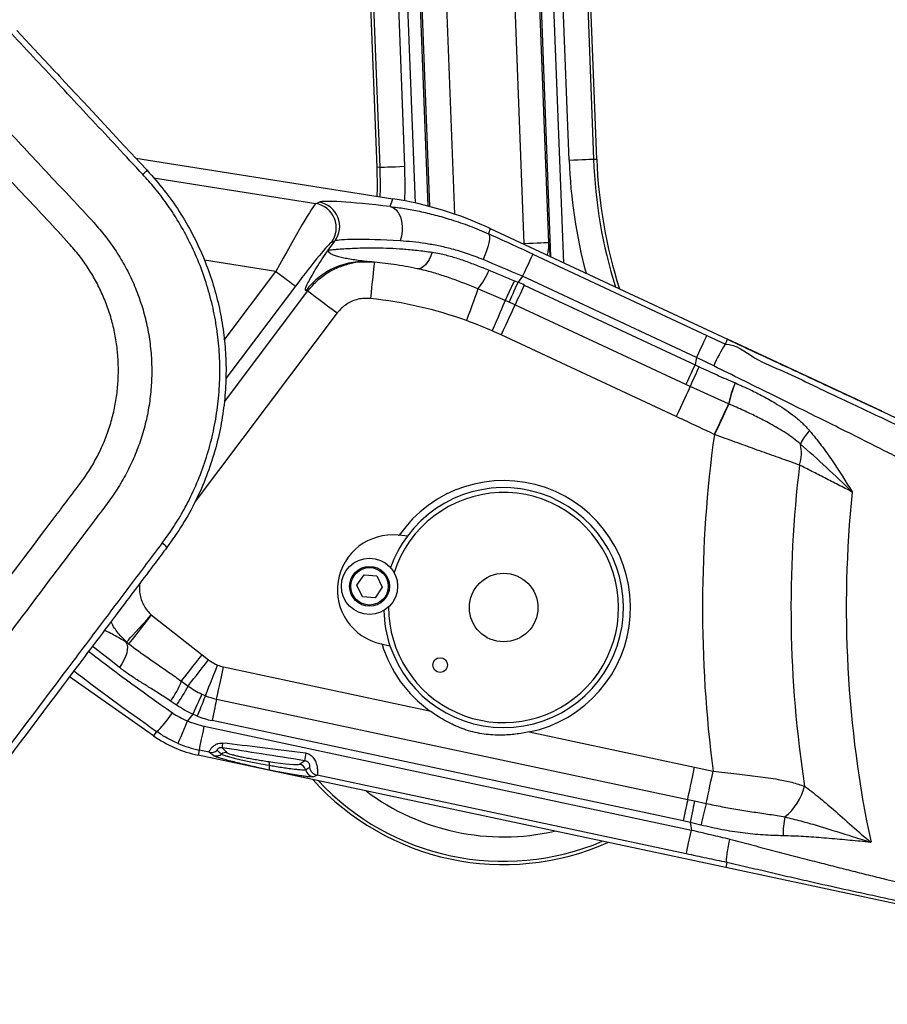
# Model space of a CAD drawing. Extents: x 0 to 8410, y 0 to 5940.
# Tile 18 of 210: x 883 to 1238, y 2659 to 3062. Entities that reach past the tile are written whole.
import ezdxf

# ---------------------------------------------------------------- set-up
doc = ezdxf.new("R2010")
doc.units = 0
doc.header["$LTSCALE"] = 10
doc.layers.get('0').update_dxf_attribs({"linetype": 'CONTINUOUS'})

msp = doc.modelspace()

# ---------------------------------------------------------------- linework, layer by layer
at = {"color": 7, "linetype": 'CONTINUOUS'}
for p, q in [((975.84, 4397.37), (1028.89, 3001.17)), ((1118.83, 3004.59), (1080.88, 4003.14)), ((930.35, 3005), (1035.41, 2988.36)), ((1075.28, 2976.17), (1172.29, 2930.94)), ((1023.4, 2962.59), (1027.9, 2962.5)), ((1235.37, 2901.52), (1172.29, 2930.94)), ((1037.68, 2850.93), (1038.09, 2850.88)), ((1041.4, 2850.53), (1038.09, 2850.88)), ((1020.76, 2830.44), (1023.7, 2834.72)), ((1023.7, 2834.72), (1028.88, 2834.32)), ((1028.88, 2834.32), (1031.12, 2829.63)), ((1023, 2825.75), (1020.76, 2830.44)), ((1031.12, 2829.63), (1028.18, 2825.35)), ((1028.18, 2825.35), (1023, 2825.75)), ((1031.06, 2806.45), (1030.65, 2806.54)), ((1031.06, 2806.45), (1034.31, 2805.76)), ((937.6, 2768.99), (903.26, 2793.04)), ((1171.58, 2715.1), (955.87, 2761.05)), ((1172.06, 2717.21), (1171.58, 2715.1)), ((1269.54, 2694.23), (1171.58, 2715.1)), ((1172.06, 2717.22), (1172.06, 2717.21))]:
    msp.add_line(p, q, dxfattribs=at)
at = {"color": 8, "linetype": 'CONTINUOUS'}
for p, q in [((1030.23, 3001.22), (977.17, 4397.42)), ((987.64, 4384.95), (1040.21, 3001.6)), ((1044.71, 2986.59), (1005.43, 4020.45)), ((1010.41, 4020.64), (1049.76, 2985.37)), ((1050.54, 2985.16), (1011.52, 4011.88)), ((1021.5, 4012.26), (1060.65, 2982.08)), ((1059.87, 4002.35), (1099.09, 2970.36)), ((1100.09, 2964.61), (1060.65, 4002.38)), ((1065.64, 4002.56), (1105.17, 2962.24)), ((1107.51, 3004.16), (1069.57, 4002.71)), ((1079.54, 4003.09), (1117.49, 3004.54)), ((1089.11, 2969.98), (1049.89, 4001.97)), ((1030.23, 3001.22), (1028.89, 3001.17)), ((1117.49, 3004.54), (1118.83, 3004.59)), ((937.67, 2996.89), (1003.96, 2986.39)), ((1003.96, 2986.39), (1005.35, 2986.95)), ((1034.43, 2985.18), (1035.41, 2988.36)), ((1075.28, 2976.17), (1074.62, 2974)), ((1008.98, 2967.38), (1011.76, 2971.08)), ((1011.76, 2971.08), (1010.37, 2970.52)), ((1089.1, 2969.73), (1089.11, 2969.98)), ((1099.09, 2970.36), (1099.82, 2964.73)), ((1092.66, 2965.73), (1163.8, 2932.55)), ((987.67, 2958.64), (958.44, 2963.27)), ((966.53, 2930.58), (987.67, 2958.64)), ((1088.44, 2956.68), (1086.64, 2954.29)), ((1159.58, 2923.5), (1088.44, 2956.68)), ((995.65, 2952.63), (967.2, 2914.88)), ((1085.19, 2954.88), (1086.64, 2954.29)), ((1089.2, 2953.11), (1159.01, 2920.56)), ((966.59, 2905.37), (1000.75, 2950.7)), ((1081.42, 2946.78), (1070.26, 2951.56)), ((1082.96, 2946.09), (1081.42, 2946.78)), ((1155.22, 2912.42), (1085.4, 2944.98)), ((1012.71, 2941.69), (954.68, 2864.68)), ((1151.3, 2899.39), (1079.71, 2932.77)), ((1163.8, 2932.55), (1171.39, 2929)), ((1171.39, 2929), (1172.29, 2930.94)), ((1159.01, 2920.56), (1160.66, 2919.76)), ((1166.63, 2920.05), (1159.58, 2923.5)), ((1156.99, 2911.6), (1155.22, 2912.42)), ((1175.38, 2913.13), (1175.49, 2913.09)), ((1172.72, 2904.58), (1156.99, 2911.6)), ((1172.82, 2904.53), (1172.72, 2904.58)), ((1167.02, 2892.03), (1166.89, 2892.08)), ((936.71, 2818.33), (957.51, 2802.08)), ((957.51, 2802.08), (960.17, 2799.99)), ((966.23, 2797.15), (1050.51, 2779.2)), ((949.06, 2791.27), (951.75, 2789.3)), ((957.43, 2785.97), (958.85, 2785.36)), ((963.42, 2783.98), (1156.02, 2742.95)), ((947, 2781.53), (944.62, 2783.16)), ((953.66, 2777.82), (951.56, 2775.04)), ((955.53, 2777.01), (953.66, 2777.82)), ((958.39, 2772.89), (1157.5, 2730.48)), ((1154.14, 2734.17), (961.55, 2775.19)), ((938.83, 2770.75), (937.6, 2768.99)), ((1091.2, 2770.53), (1158.82, 2756.13)), ((956.31, 2763.13), (955.87, 2761.05)), ((960.38, 2762.26), (956.31, 2763.13)), ((997.3, 2757.4), (999.4, 2758.79)), ((1158.82, 2756.13), (1166.37, 2754.53)), ((1155.42, 2720.72), (1004.49, 2752.86)), ((1156.02, 2742.95), (1158.83, 2742.35)), ((1158.83, 2742.35), (1163.59, 2741.33)), ((1156.97, 2733.57), (1154.14, 2734.17)), ((1161.44, 2732.48), (1156.97, 2733.57))]:
    msp.add_line(p, q, dxfattribs=at)
at = {"color": 7, "linetype": 'CONTINUOUS', "flags": 128}
for points in [[(881.73, 3057.14), (890.65, 3047.57), (895.11, 3042.79), (897.34, 3040.4), (898.46, 3039.2), (899.01, 3038.61), (899.29, 3038.31), (899.43, 3038.16), (899.5, 3038.08), (899.54, 3038.05), (899.55, 3038.03), (899.56, 3038.02), (899.57, 3038.01), (899.57, 3038.01), (899.57, 3038.01), (899.57, 3038.01), (899.57, 3038.01), (899.57, 3038.01), (899.57, 3038.01), (899.57, 3038.01), (899.57, 3038.01), (899.57, 3038.01), (899.57, 3038.01), (899.66, 3037.92), (900.28, 3037.24), (901.55, 3035.89), (903.44, 3033.87), (905.94, 3031.18), (908.85, 3028.06), (910.87, 3025.89), (914.44, 3022.06), (917.47, 3018.81), (920.92, 3015.11), (925.42, 3010.28), (928.45, 3007.04), (932.04, 3003.19), (935.03, 2999.98)], [(1028.89, 3001.17), (1029.04, 2992.67), (1028.99, 2989.38)]]:
    msp.add_lwpolyline(points, dxfattribs=at)
at = {"color": 8, "linetype": 'CONTINUOUS', "flags": 128}
for points in [[(1030.23, 3001.22), (1030.51, 3001.23), (1031.13, 3001.26), (1032.09, 3001.29), (1033.33, 3001.34), (1034.82, 3001.4), (1036.51, 3001.46), (1038.32, 3001.53), (1040.21, 3001.6)], [(1030.33, 2989.17), (1030.37, 2992.66), (1030.23, 3001.22)], [(1040.21, 3001.6), (1040.36, 2992.62), (1040.27, 2987.51)], [(1107.51, 3004.16), (1109.4, 3004.23), (1111.22, 3004.3), (1112.9, 3004.36), (1114.39, 3004.42), (1115.64, 3004.47), (1116.59, 3004.5), (1117.21, 3004.53), (1117.49, 3004.54)], [(1034.43, 2985.18), (1035.69, 2984.68), (1036.82, 2983.78), (1037.79, 2982.52), (1038.54, 2980.95), (1039.06, 2979.14), (1039.31, 2977.17), (1039.28, 2975.12), (1038.98, 2973.08), (1038.42, 2971.13)], [(1074.62, 2974), (1074.91, 2973.54), (1075.04, 2972.75), (1074.98, 2971.67), (1074.75, 2970.32), (1074.35, 2968.77), (1073.8, 2967.07), (1073.12, 2965.29), (1072.33, 2963.49)], [(1099.09, 2970.36), (1098.81, 2970.35), (1098.19, 2970.33), (1097.23, 2970.29), (1095.99, 2970.25), (1094.5, 2970.19), (1092.81, 2970.13), (1091, 2970.06), (1089.11, 2969.98)], [(1051.5, 2966.52), (1050.94, 2964.99), (1050.29, 2963.59), (1049.55, 2962.36), (1048.76, 2961.33), (1047.92, 2960.54), (1047.08, 2960.01), (1046.24, 2959.75), (1045.44, 2959.77)], [(1092.66, 2965.73), (1092.54, 2965.47), (1092.28, 2964.91), (1091.87, 2964.04), (1091.35, 2962.91), (1090.72, 2961.56), (1090.01, 2960.03), (1089.24, 2958.39), (1088.44, 2956.68)], [(1027.9, 2962.5), (1027.88, 2962.32), (1027.83, 2961.77), (1027.73, 2960.88), (1027.6, 2959.65), (1027.44, 2958.13), (1027.25, 2956.35), (1027.04, 2954.36), (1026.8, 2952.19), (1026.56, 2949.92), (1026.31, 2947.59)], [(987.67, 2958.64), (989.18, 2957.5), (990.63, 2956.41), (991.98, 2955.39), (993.17, 2954.5), (994.17, 2953.75), (994.93, 2953.17), (995.43, 2952.79), (995.65, 2952.63)], [(1086.64, 2954.29), (1086.07, 2953.02), (1085.51, 2951.77), (1084.98, 2950.58), (1084.47, 2949.46), (1084.01, 2948.43), (1083.6, 2947.51), (1083.25, 2946.73), (1082.96, 2946.09)], [(1089.2, 2953.11), (1088.61, 2951.85), (1088.04, 2950.62), (1087.48, 2949.43), (1086.96, 2948.32), (1086.49, 2947.3), (1086.06, 2946.39), (1085.7, 2945.61), (1085.4, 2944.98)], [(1000.75, 2950.7), (1001.02, 2950.5), (1001.63, 2950.04), (1002.55, 2949.35), (1003.76, 2948.43), (1005.23, 2947.33), (1006.9, 2946.07), (1008.75, 2944.68), (1010.7, 2943.21), (1012.71, 2941.69)], [(1070.26, 2951.56), (1069.92, 2950.62), (1069.49, 2949.42), (1068.97, 2947.99), (1068.38, 2946.36), (1067.74, 2944.56), (1067.04, 2942.63), (1066.32, 2940.62), (1065.58, 2938.56)], [(1081.42, 2946.78), (1081, 2945.82), (1080.48, 2944.64), (1079.88, 2943.26), (1079.2, 2941.71), (1078.46, 2940.02), (1077.67, 2938.22), (1076.85, 2936.35), (1076.02, 2934.44)], [(1085.4, 2944.98), (1084.96, 2944.03), (1084.42, 2942.86), (1083.78, 2941.49), (1083.07, 2939.96), (1082.29, 2938.29), (1081.46, 2936.51), (1080.59, 2934.66), (1079.71, 2932.77)], [(1163.8, 2932.55), (1163.68, 2932.3), (1163.42, 2931.73), (1163.02, 2930.87), (1162.49, 2929.74), (1161.86, 2928.39), (1161.15, 2926.86), (1160.38, 2925.21), (1159.58, 2923.5)], [(1159.01, 2920.56), (1158.43, 2919.3), (1157.85, 2918.07), (1157.3, 2916.88), (1156.78, 2915.76), (1156.3, 2914.74), (1155.88, 2913.83), (1155.51, 2913.05), (1155.22, 2912.42)], [(1156.99, 2911.6), (1156.55, 2910.65), (1156, 2909.48), (1155.37, 2908.12), (1154.65, 2906.58), (1153.87, 2904.91), (1153.04, 2903.13), (1152.18, 2901.28), (1151.3, 2899.39)], [(1172.72, 2904.58), (1172.3, 2903.67), (1171.76, 2902.51), (1171.11, 2901.14), (1170.38, 2899.57), (1169.58, 2897.84), (1168.71, 2895.99), (1167.81, 2894.05), (1166.89, 2892.08)], [(1172.82, 2904.53), (1172.41, 2903.62), (1171.87, 2902.47), (1171.23, 2901.09), (1170.51, 2899.52), (1169.7, 2897.79), (1168.84, 2895.94), (1167.94, 2894.01), (1167.02, 2892.03)], [(926.59, 2807.28), (926.82, 2807.54), (927.34, 2808.1), (928.12, 2808.95), (929.14, 2810.07), (930.38, 2811.42), (931.8, 2812.97), (933.36, 2814.67), (935.01, 2816.47), (936.71, 2818.33)], [(936.71, 2818.33), (935.15, 2816.34), (933.64, 2814.4), (932.22, 2812.58), (930.93, 2810.93), (929.8, 2809.48), (928.86, 2808.29), (928.15, 2807.38), (927.69, 2806.79), (927.48, 2806.52)], [(923.68, 2796.89), (920.15, 2799.66), (916.81, 2802.29), (913.67, 2804.76), (912.61, 2805.58)], [(926.33, 2807.25), (926.75, 2806.39), (926.95, 2805.33), (926.93, 2804.1), (926.68, 2802.74), (926.21, 2801.3), (925.54, 2799.81), (924.69, 2798.33), (923.68, 2796.89)], [(949.06, 2791.27), (949.68, 2792.07), (950.47, 2793.07), (951.41, 2794.27), (952.47, 2795.63), (953.63, 2797.12), (954.88, 2798.71), (956.18, 2800.38), (957.51, 2802.08)], [(951.75, 2789.3), (952.39, 2790.11), (953.18, 2791.12), (954.12, 2792.31), (955.17, 2793.65), (956.33, 2795.12), (957.56, 2796.69), (958.85, 2798.32), (960.17, 2799.99)], [(958.85, 2785.36), (959.23, 2786.33), (959.71, 2787.53), (960.26, 2788.93), (960.89, 2790.5), (961.57, 2792.22), (962.29, 2794.04), (963.05, 2795.94), (963.81, 2797.88)], [(963.42, 2783.98), (963.64, 2785), (963.91, 2786.26), (964.22, 2787.73), (964.57, 2789.39), (964.96, 2791.19), (965.37, 2793.11), (965.79, 2795.11), (966.23, 2797.15)], [(957.43, 2785.97), (957.14, 2785.33), (956.78, 2784.55), (956.35, 2783.64), (955.88, 2782.62), (955.36, 2781.5), (954.81, 2780.31), (954.24, 2779.08), (953.66, 2777.82)], [(958.85, 2785.36), (958.59, 2784.71), (958.27, 2783.91), (957.9, 2782.98), (957.49, 2781.93), (957.03, 2780.79), (956.55, 2779.57), (956.05, 2778.3), (955.53, 2777.01)], [(963.42, 2783.98), (963.27, 2783.29), (963.1, 2782.45), (962.89, 2781.47), (962.65, 2780.37), (962.4, 2779.16), (962.12, 2777.88), (961.84, 2776.55), (961.55, 2775.19)], [(938.83, 2770.75), (939.15, 2770.87), (939.65, 2771.28), (940.33, 2771.96), (941.17, 2772.89), (942.12, 2774.04), (943.16, 2775.36), (944.25, 2776.81), (945.35, 2778.33)], [(947.69, 2765.84), (947.79, 2766.09), (948.04, 2766.67), (948.41, 2767.55), (948.89, 2768.69), (949.47, 2770.07), (950.13, 2771.62), (950.83, 2773.3), (951.56, 2775.04)], [(956.31, 2763.13), (956.37, 2763.4), (956.5, 2764.01), (956.7, 2764.94), (956.96, 2766.16), (957.27, 2767.62), (957.62, 2769.27), (958, 2771.05), (958.39, 2772.89)], [(962.26, 2760.82), (960.91, 2761.85), (960.38, 2762.26)], [(984.84, 2758.41), (987.22, 2758.08), (989.48, 2757.79), (991.55, 2757.56), (993.37, 2757.39), (994.89, 2757.29), (996.07, 2757.26), (996.88, 2757.3), (997.3, 2757.4)], [(1156.02, 2742.95), (1156.23, 2743.98), (1156.5, 2745.24), (1156.82, 2746.71), (1157.17, 2748.36), (1157.55, 2750.17), (1157.96, 2752.09), (1158.39, 2754.09), (1158.82, 2756.13)], [(1163.59, 2741.33), (1163.81, 2742.35), (1164.07, 2743.61), (1164.38, 2745.09), (1164.73, 2746.74), (1165.11, 2748.55), (1165.52, 2750.48), (1165.94, 2752.48), (1166.37, 2754.53)], [(1156.02, 2742.95), (1155.87, 2742.27), (1155.69, 2741.43), (1155.48, 2740.45), (1155.25, 2739.34), (1154.99, 2738.14), (1154.72, 2736.86), (1154.43, 2735.53), (1154.14, 2734.17)], [(1158.83, 2742.35), (1158.69, 2741.67), (1158.51, 2740.83), (1158.3, 2739.85), (1158.07, 2738.74), (1157.81, 2737.54), (1157.54, 2736.26), (1157.26, 2734.93), (1156.97, 2733.57)], [(1155.42, 2720.72), (1155.47, 2720.99), (1155.6, 2721.6), (1155.8, 2722.53), (1156.06, 2723.75), (1156.37, 2725.21), (1156.72, 2726.86), (1157.1, 2728.64), (1157.5, 2730.48)]]:
    msp.add_lwpolyline(points, dxfattribs=at)
at = {"color": 7, "linetype": 'CONTINUOUS'}
for centre, radius in [((1025.94, 2830.03), 11.5), ((1025.94, 2830.03), 8.14), ((1080.76, 2821.35), 14), ((1054.82, 2797.85), 3)]:
    msp.add_circle(centre, radius, dxfattribs=at)
at = {"color": 8, "linetype": 'CONTINUOUS'}
msp.add_circle((1025.94, 2830.03), 7.64, dxfattribs=at)
for centre, radius, start, end in [((1318.68, 3012.18), 211.32, 182.1763, 194.8824), ((1318.68, 3012.18), 201.34, 182.1763, 197.3004), ((1002.33, 2976.5), 10.02, 323.3523, 80.6476), ((1003.72, 2977.06), 10.02, 323.3517, 80.6482), ((1023.9, 2932.82), 29.93, 84.2477, 143.1206), ((1047.55, 2970.26), 29.42, 320.5244, 337.8275), ((851.87, 3058.63), 255.34, 334.0228, 336.028), ((1008.44, 2779.92), 191.1, 65, 65.8444), ((984.51, 2797.95), 153.62, 83.9321, 84.229), ((1008.44, 2779.92), 168.62, 70.1919, 83.9142), ((1008.44, 2779.92), 182.12, 65, 65.8444), ((1008.44, 2779.92), 168.65, 65, 66.3774), ((1217.3, 2898.88), 54.91, 146.7357, 157.323), ((1680.76, 2821.35), 531.1, 168.9108, 169.2341), ((1559.94, 2735.29), 439.83, 155.2016, 156.3678), ((1213.47, 2896.6), 41.52, 156.534, 168.9215), ((1213.29, 2896.64), 41.22, 156.4781, 168.9553), ((1680.76, 2821.35), 518.71, 172.1633, 187.4017), ((1218.25, 2880.8), 17.79, 134.1536, 155.5958), ((1185.49, 2884.44), 16.98, 343.2337, 12.6239), ((1680.76, 2821.35), 482.54, 173.0739, 188.703), ((1680.76, 2821.35), 459.93, 174.1101, 192.0338), ((935.8, 2840.01), 9.4, 38.9979, 54.7139), ((936.75, 2818.29), 14.98, 227.2981, 231.8032), ((969.36, 2811.85), 15.03, 248.3585, 257.9753), ((915.71, 2804.27), 35.8, 323.8653, 338.6992), ((907.08, 2811.25), 49.77, 323.3239, 333.827), ((969.36, 2811.85), 28.5, 248.3585, 257.9753), ((969.36, 2811.85), 37.48, 248.3585, 257.9753), ((966.28, 2809.95), 37.89, 247.1418, 257.9753), ((966.28, 2809.95), 47.88, 247.1418, 257.9753), ((979.37, 2763.67), 13.72, 170.2784, 178.288), ((961.19, 2766.17), 3.99, 258.3831, 309.0651), ((963.06, 2764.73), 3.99, 258.3767, 306.4943), ((967.22, 2759.1), 3, 81.4347, 126.3661), ((1073.86, 2749.66), 75.02, 170.6087, 173.0129), ((982.6, 2757.39), 2.46, 349.114, 24.4982), ((988.53, 2756.01), 3.64, 165.3272, 196.3402), ((996.81, 2754.43), 3.01, 14.1035, 80.6308), ((1005.35, 2756.78), 4.01, 190.3291, 257.6569), ((1003.62, 2756.13), 4.01, 193.9461, 257.6552), ((1080.76, 2821.35), 103.66, 223.0571, 292.8935), ((1181.55, 2753.79), 22.89, 308.3637, 346.2142), ((1080.76, 2821.35), 93.68, 233.1213, 282.8293), ((1352.12, 2690.89), 195.16, 165.0214, 167.6958), ((1224.99, 2729.09), 30, 166.9854, 181.8489), ((1680.76, 2821.35), 531.1, 189.5141, 189.8518)]:
    msp.add_arc(centre, radius, start, end, dxfattribs=at)
at = {"color": 7, "linetype": 'CONTINUOUS'}
for centre, radius, start, end in [((1318.68, 3012.18), 200, 182.1763, 197.65), ((1080.76, 2821.35), 51.89, 281.6131, 145.3123), ((1080.76, 2821.35), 49, 198.5517, 143.4483), ((1080.76, 2821.35), 47, 312.173, 162.302), ((1035.33, 2828.55), 22.5, 84, 258), ((1080.76, 2821.35), 49, 143.4483, 160.5624), ((1080.76, 2821.35), 49, 181.4376, 198.5517), ((1080.76, 2821.35), 47, 179.698, 312.173), ((1080.76, 2821.35), 51.89, 196.6877, 234.3375), ((966.28, 2809.95), 50, 235, 257.9753), ((1080.76, 2821.35), 105, 222.0247, 293.9259)]:
    msp.add_arc(centre, radius, start, end, dxfattribs=at)
at = {"color": 8, "linetype": 'CONTINUOUS'}
for centre, major_axis, ratio, start_param, end_param in [((988.85, 2958.45), (15.21, 27.96), 0.035148, 0.064836, 1.583272), ((1094.57, 2972.6), (89.53, -14.08), 0.046245, 2.314477, 3.064581), ((1090.08, 2962.3), (74.15, -34.53), 0.051256, 1.559872, 1.80469), ((996.82, 2952.44), (13.66, 18.08), 0.046245, 0.077012, 1.595448), ((1093.01, 2962.74), (81.55, -8.04), 0.049496, 2.30896, 3.059063), ((1085.86, 2953.25), (66.17, -28.5), 0.057809, 1.556704, 1.801523), ((953.58, 2777.71), (57.59, -39.89), 0.059835, 3.923871, 4.610632), ((947.85, 2769.53), (65.58, -45.91), 0.052376, 4.037631, 4.611194), ((1030.7, 2753.42), (112.58, -17.86), 0.003672, 1.853162, 2.187367), ((1031.33, 2757.36), (113.41, -13.96), 0.00609, 1.852821, 2.187026), ((1009.27, 2762.66), (27.78, 15.63), 0.062498, 4.32674, 4.390281), ((1008.44, 2758.75), (27.63, 11.31), 0.135008, 4.450461, 4.514002)]:
    msp.add_ellipse(centre, major_axis=major_axis, ratio=ratio, start_param=start_param, end_param=end_param, dxfattribs=at)
at = {"color": 7, "linetype": 'CONTINUOUS'}
msp.add_ellipse((1011.85, 2840.02), major_axis=(43.92, 143.65), ratio=0.998603, start_param=6.143752, end_param=6.422619, dxfattribs=at)
at = {"color": 8, "linetype": 'CONTINUOUS'}
for points, knots in [([(933.26, 2998.28), (929.76, 3002.03), (922.89, 3009.4), (912.66, 3020.39), (902.48, 3031.3), (892.28, 3042.23), (882.09, 3053.17), (871.89, 3064.11), (851.77, 3085.68), (833.73, 3105.01), (817.8, 3122.11), (813.88, 3126.33), (809.95, 3130.54), (806.01, 3134.76), (802.05, 3138.99), (798.06, 3143.23), (793.98, 3147.55), (791.19, 3150.43), (789.76, 3151.9)], [0, 0, 0, 0, 0.073155, 0.143791, 0.214691, 0.285951, 0.357051, 0.428158, 0.499287, 0.778049, 0.805424, 0.832812, 0.86022, 0.887657, 0.915172, 0.942848, 0.970669, 1, 1, 1, 1]), ([(786.47, 3114.58), (795.43, 3104.94), (813.36, 3085.67), (843.48, 3053.39), (870.71, 3024.24), (891.92, 3001.38), (904.16, 2988.43), (911.93, 2980.13), (918.1, 2973.02), (922.44, 2966.93), (926.31, 2960.44), (929.61, 2953.63), (932.31, 2946.6), (934.42, 2939.4), (935.92, 2931.96), (936.79, 2924.44), (937.01, 2916.91), (936.61, 2909.43), (935.57, 2901.93), (933.9, 2894.56), (931.62, 2887.37), (928.76, 2880.43), (925.29, 2873.68), (921.27, 2867.26), (913.75, 2857.3), (901.79, 2841.47), (876.27, 2807.57), (843.72, 2764.4), (811.42, 2721.52), (792.04, 2695.81), (782.37, 2682.94), (776.68, 2675.26), (772.63, 2670.86), (770.61, 2668.65)], [0, 0, 0, 0, 0.071119, 0.142238, 0.238523, 0.286666, 0.310737, 0.334809, 0.348121, 0.361506, 0.375151, 0.388892, 0.402328, 0.415762, 0.429389, 0.443214, 0.456613, 0.470012, 0.483602, 0.497391, 0.510771, 0.524246, 0.537866, 0.551686, 0.565064, 0.605216, 0.65875, 0.794011, 0.896979, 0.948464, 0.967771, 0.983861, 1, 1, 1, 1]), ([(760.76, 2678.22), (762.34, 2679.94), (765.51, 2683.38), (771.15, 2690.89), (781.02, 2704.05), (800.84, 2730.32), (840.59, 2783.1), (876.78, 2831.1), (903.68, 2866.82), (909.17, 2873.91), (913.26, 2880.37), (916.2, 2886.04), (918.68, 2892), (920.65, 2898.14), (922.08, 2904.38), (922.98, 2910.69), (923.36, 2917.14), (923.19, 2923.58), (922.48, 2929.95), (921.25, 2936.24), (919.47, 2942.47), (917.18, 2948.51), (914.39, 2954.31), (911.14, 2959.85), (907.39, 2965.17), (901.62, 2971.83), (894.06, 2979.92), (881.84, 2992.82), (860.71, 3015.62), (824.54, 3054.31), (794.51, 3086.56), (776.58, 3105.82)], [0, 0, 0, 0, 0.013069, 0.02621, 0.052549, 0.105215, 0.210545, 0.422658, 0.441854, 0.46105, 0.472812, 0.484658, 0.496764, 0.508959, 0.520719, 0.532561, 0.544658, 0.556843, 0.568648, 0.580535, 0.592681, 0.604915, 0.616765, 0.628699, 0.640894, 0.653181, 0.678086, 0.702998, 0.752815, 0.852449, 1, 1, 1, 1]), ([(935.03, 2999.98), (934.96, 2999.9), (934.82, 2999.75), (933.78, 2998.77), (933.26, 2998.28)], [0, 0, 0, 0, 0.5, 1, 1, 1, 1]), ([(941.23, 2847.68), (942.66, 2849.66), (945.66, 2853.82), (949.71, 2860.51), (953.72, 2868.23), (957.36, 2876.82), (960.45, 2886.24), (962.74, 2895.88), (964.21, 2905.7), (964.86, 2915.71), (964.64, 2925.62), (963.61, 2935.36), (961.82, 2944.83), (959.23, 2954.21), (955.92, 2963.22), (951.97, 2971.76), (947.66, 2979.44), (943.01, 2986.46), (938.31, 2992.66), (934.89, 2996.47), (933.26, 2998.28)], [0, 0, 0, 0, 0.0446878, 0.0939153, 0.1431424, 0.2038829, 0.2646228, 0.3246668, 0.3851372, 0.4462666, 0.5082997, 0.5666737, 0.6254379, 0.6848046, 0.7449951, 0.8011358, 0.8572779, 0.9063545, 0.9554303, 1, 1, 1, 1]), ([(1034.43, 2985.18), (1036.37, 2984.92), (1040.25, 2984.42), (1046.4, 2983.27), (1052.77, 2981.78), (1059.64, 2979.8), (1066.95, 2977.3), (1072.05, 2975.11), (1074.62, 2974)], [0, 0, 0, 0, 0.156325, 0.312645, 0.472821, 0.632984, 0.815561, 1, 1, 1, 1]), ([(1072.33, 2963.49), (1070.2, 2964.33), (1065.92, 2966), (1059.82, 2967.8), (1054.08, 2969.16), (1048.72, 2970.11), (1043.46, 2970.79), (1040.1, 2971.02), (1038.42, 2971.13)], [0, 0, 0, 0, 0.180033, 0.362203, 0.519035, 0.676955, 0.837997, 1, 1, 1, 1]), ([(1099.09, 2970.36), (1099.09, 2969.11), (1099.1, 2967.41), (1098.63, 2965.77), (1098.51, 2965.34)], [0, 0, 0, 0, 0.737115, 1, 1, 1, 1]), ([(999.96, 2950.79), (999.83, 2950.89), (999.58, 2951.08), (999.99, 2952.41), (1000.92, 2954.38), (1002.36, 2956.96), (1004.2, 2960.02), (1006.41, 2963.5), (1008.13, 2966.11), (1008.97, 2967.38), (1008.98, 2967.38)], [0, 0, 0, 0, 0.157552, 0.315601, 0.473129, 0.609592, 0.746422, 0.882775, 0.999306, 1, 1, 1, 1]), ([(1008.98, 2967.38), (1008.98, 2967.38), (1008.93, 2967.08), (1009.14, 2966.58), (1010.11, 2965.9), (1011.44, 2965.33), (1013.21, 2964.78), (1015.35, 2964.27), (1017.82, 2963.8), (1021.44, 2963.22), (1024.71, 2962.85), (1026.9, 2962.6)], [0, 0, 0, 0, 0.000975, 0.145318, 0.25181, 0.358981, 0.467995, 0.577532, 0.682343, 0.787504, 1, 1, 1, 1]), ([(1008.98, 2967.38), (1009.12, 2967.4), (1009.41, 2967.43), (1010.33, 2967.52), (1011.61, 2967.64), (1013.51, 2967.8), (1016.21, 2968), (1019.9, 2968.2), (1024.18, 2968.33), (1028.96, 2968.34), (1034.08, 2968.21), (1039.55, 2967.89), (1045.34, 2967.37), (1049.45, 2966.8), (1051.5, 2966.52)], [0, 0, 0, 0, 0.0606684, 0.1213409, 0.1837553, 0.2461766, 0.3384221, 0.4306969, 0.5266576, 0.6226364, 0.715718, 0.8088041, 0.9044037, 1, 1, 1, 1]), ([(1051.5, 2966.52), (1052.54, 2966.34), (1055.21, 2965.89), (1059.54, 2964.77), (1064.53, 2963.16), (1069.61, 2961.26), (1073.06, 2959.86), (1074.79, 2959.16)], [0, 0, 0, 0, 0.136519, 0.348654, 0.562407, 0.780525, 1, 1, 1, 1]), ([(1000.75, 2950.7), (1001.87, 2952.05), (1004.16, 2954.79), (1008.35, 2957.97), (1012.94, 2960.43), (1017.76, 2961.94), (1021.32, 2962.65), (1023.19, 2962.6), (1023.4, 2962.59)], [0, 0, 0, 0, 0.198731, 0.403906, 0.592845, 0.787283, 0.976166, 1, 1, 1, 1]), ([(1070.26, 2951.56), (1066.71, 2952.99), (1061.36, 2955.15), (1054.17, 2957.54), (1049.45, 2958.89), (1046.54, 2959.53), (1045.44, 2959.77)], [0, 0, 0, 0, 0.431186, 0.649317, 0.868379, 1, 1, 1, 1]), ([(1074.79, 2959.16), (1076.51, 2958.45), (1079.96, 2957.04), (1083.44, 2955.6), (1085.19, 2954.88)], [0, 0, 0, 0, 0.4985679, 1, 1, 1, 1]), ([(1026.31, 2947.59), (1025.48, 2947.63), (1023.79, 2947.73), (1021.28, 2947.34), (1018.84, 2946.56), (1016.56, 2945.35), (1014.44, 2943.75), (1013.3, 2942.38), (1012.71, 2941.69)], [0, 0, 0, 0, 0.161427, 0.327532, 0.48896, 0.655079, 0.824792, 1, 1, 1, 1]), ([(1076.02, 2934.44), (1072.96, 2935.71), (1069.5, 2937.14), (1065.99, 2938.41), (1065.58, 2938.56)], [0, 0, 0, 0, 0.883781, 1, 1, 1, 1]), ([(1171.39, 2929), (1171.39, 2929), (1175.77, 2929), (1183.21, 2922.49), (1195.41, 2917.98), (1207.23, 2912.07), (1218.23, 2906.98), (1228.21, 2902.24), (1237.25, 2897.97), (1246.01, 2893.82), (1251.51, 2891.2), (1254.27, 2889.88)], [0, 0, 0, 0, 0.000001, 0.133041, 0.267015, 0.403921, 0.541838, 0.654906, 0.768543, 0.883963, 1, 1, 1, 1]), ([(1160.66, 2919.76), (1163.1, 2918.61), (1167.98, 2916.31), (1172.91, 2914.19), (1175.38, 2913.13)], [0, 0, 0, 0, 0.499106, 1, 1, 1, 1]), ([(1243.98, 2881.58), (1241.47, 2882.85), (1236.43, 2885.4), (1228.33, 2889.47), (1219.84, 2893.73), (1210.52, 2898.37), (1200.42, 2903.39), (1189.48, 2908.81), (1178.19, 2914.38), (1170.49, 2918.16), (1166.63, 2920.05)], [0, 0, 0, 0, 0.113107, 0.226784, 0.342215, 0.458241, 0.591314, 0.725295, 0.862149, 1, 1, 1, 1]), ([(1175.49, 2913.09), (1177.56, 2912.18), (1181.39, 2910.49), (1187.11, 2907.57), (1193.21, 2904.11), (1198.59, 2900.42), (1202.95, 2896.75), (1204.89, 2894.63), (1205.86, 2893.56)], [0, 0, 0, 0, 0.183419, 0.338524, 0.52418, 0.759637, 0.879329, 1, 1, 1, 1]), ([(1202.06, 2888.15), (1201.14, 2888.94), (1199.31, 2890.51), (1195.25, 2893.3), (1190.16, 2896.28), (1184.29, 2899.29), (1178.64, 2901.99), (1174.87, 2903.64), (1172.82, 2904.53)], [0, 0, 0, 0, 0.112763, 0.226267, 0.45656, 0.64743, 0.808995, 1, 1, 1, 1]), ([(1166.89, 2892.08), (1162.77, 2894.02), (1157.57, 2896.46), (1152.37, 2898.89), (1151.3, 2899.39)], [0, 0, 0, 0, 0.793505, 1, 1, 1, 1]), ([(1205.86, 2893.56), (1207.47, 2891.59), (1210.7, 2887.64), (1216.56, 2879.33), (1220.62, 2872.89), (1223.25, 2868.56), (1223.26, 2868.55)], [0, 0, 0, 0, 0.248333, 0.497422, 0.998504, 1, 1, 1, 1]), ([(1201.75, 2879.54), (1200.56, 2879.96), (1198.38, 2880.74), (1194.83, 2882), (1191.26, 2883.27), (1187.46, 2884.64), (1183.53, 2886.05), (1179.52, 2887.49), (1175.45, 2888.97), (1171.27, 2890.48), (1168.44, 2891.51), (1167.02, 2892.03)], [0, 0, 0, 0, 0.127422, 0.235067, 0.343524, 0.454533, 0.566415, 0.672846, 0.780034, 0.889606, 1, 1, 1, 1]), ([(1223.26, 2868.55), (1223.24, 2868.56), (1219.72, 2871.96), (1212.75, 2878.71), (1205.62, 2885), (1202.06, 2888.15)], [0, 0, 0, 0, 0.001663, 0.500472, 1, 1, 1, 1]), ([(1223.26, 2868.55), (1221.34, 2869.53), (1217.49, 2871.51), (1211.99, 2874.32), (1206.68, 2877.03), (1203.39, 2878.7), (1201.75, 2879.54)], [0, 0, 0, 0, 0.24709, 0.495293, 0.747024, 1, 1, 1, 1]), ([(800.1, 2660.39), (803.66, 2665.12), (810.79, 2674.57), (821.48, 2688.76), (839.3, 2712.42), (866.39, 2748.36), (894.19, 2785.25), (915.57, 2813.63), (928.4, 2830.66), (936.96, 2842.01), (941.23, 2847.68)], [0, 0, 0, 0, 0.075748, 0.151524, 0.2273, 0.454588, 0.727289, 0.818198, 0.909107, 1, 1, 1, 1]), ([(932.01, 2831.19), (931.94, 2830.66), (931.77, 2829.29), (931.96, 2827.06), (932.55, 2824.6), (933.56, 2822.27), (934.93, 2820.13), (936.12, 2818.93), (936.71, 2818.33)], [0, 0, 0, 0, 0.113338, 0.290435, 0.467833, 0.645234, 0.822613, 1, 1, 1, 1]), ([(926.59, 2807.28), (925.44, 2808.47), (923.1, 2810.88), (921.04, 2813.79), (920.32, 2815.49), (920.27, 2815.61)], [0, 0, 0, 0, 0.473544, 0.960768, 1, 1, 1, 1]), ([(926.33, 2807.25), (925.94, 2807.5), (923.94, 2808.79), (920.94, 2810.45), (918.44, 2811.63), (917.57, 2812.04)], [0, 0, 0, 0, 0.13537, 0.701728, 1, 1, 1, 1]), ([(926.33, 2807.25), (926.33, 2807.25), (926.42, 2807.3), (926.51, 2807.29), (926.59, 2807.28)], [0, 0, 0, 0, 0.031655, 1, 1, 1, 1]), ([(927.48, 2806.52), (927.3, 2806.64), (927.02, 2806.83), (926.69, 2807.03), (926.49, 2807.15), (926.39, 2807.22), (926.34, 2807.25), (926.33, 2807.25)], [0, 0, 0, 0, 0.490773, 0.736191, 0.85889, 0.983814, 1, 1, 1, 1]), ([(927.48, 2806.52), (930.12, 2804.6), (935.42, 2800.74), (942.76, 2795.75), (947.3, 2792.52), (949.06, 2791.27)], [0, 0, 0, 0, 0.37776, 0.758744, 1, 1, 1, 1]), ([(960.17, 2799.99), (961.09, 2799.34), (962.25, 2798.53), (963.55, 2797.99), (963.81, 2797.88)], [0, 0, 0, 0, 0.795458, 1, 1, 1, 1]), ([(944.62, 2783.16), (943.03, 2784.2), (940.02, 2786.17), (935.61, 2788.9), (931.45, 2791.5), (927.39, 2794.12), (924.92, 2795.97), (923.68, 2796.89)], [0, 0, 0, 0, 0.216422, 0.40949, 0.603599, 0.801067, 1, 1, 1, 1]), ([(951.75, 2789.3), (952.65, 2788.68), (954.46, 2787.43), (956.44, 2786.46), (957.43, 2785.97)], [0, 0, 0, 0, 0.4972, 1, 1, 1, 1]), ([(953.66, 2777.82), (952.51, 2778.35), (950.18, 2779.41), (948.06, 2780.82), (947, 2781.53)], [0, 0, 0, 0, 0.496549, 1, 1, 1, 1]), ([(945.35, 2778.33), (946.33, 2777.7), (948.29, 2776.41), (950.47, 2775.5), (951.56, 2775.04)], [0, 0, 0, 0, 0.4955539, 1, 1, 1, 1]), ([(947.69, 2765.84), (946.15, 2766.53), (943.07, 2767.93), (940.25, 2769.81), (938.83, 2770.75)], [0, 0, 0, 0, 0.496694, 1, 1, 1, 1]), ([(960.38, 2762.26), (960.37, 2762.29), (960.34, 2762.4), (960.54, 2762.9), (961.18, 2763.85), (962.2, 2764.88), (963.31, 2765.54), (964.29, 2765.91), (965.08, 2766.05), (965.67, 2766), (965.85, 2765.99)], [0, 0, 0, 0, 0.097586, 0.288943, 0.473638, 0.66735, 0.794298, 0.847373, 0.954371, 1, 1, 1, 1]), ([(965.66, 2764.08), (965.48, 2764.1), (965.13, 2764.14), (964.66, 2764.06), (964.24, 2763.9), (963.84, 2763.63), (963.61, 2763.27), (963.67, 2763.14), (963.7, 2763.07)], [0, 0, 0, 0, 0.091197, 0.182704, 0.262476, 0.397937, 0.657443, 1, 1, 1, 1]), ([(965.66, 2764.08), (965.78, 2763.96), (966.45, 2763.29), (967.12, 2762.62), (967.66, 2762.07)], [0, 0, 0, 0, 0.176297, 1, 1, 1, 1]), ([(985.04, 2754.98), (983.37, 2755.33), (980.55, 2755.92), (976.65, 2756.8), (973.44, 2757.55), (970.49, 2758.27), (967.88, 2758.95), (965.69, 2759.56), (963.98, 2760.09), (962.77, 2760.52), (962.43, 2760.72), (962.26, 2760.82)], [0, 0, 0, 0, 0.153888, 0.25972, 0.36555, 0.471301, 0.577051, 0.682788, 0.788524, 0.894262, 1, 1, 1, 1]), ([(963.7, 2763.07), (963.88, 2762.91), (964.46, 2762.39), (965.04, 2761.88), (965.44, 2761.52)], [0, 0, 0, 0, 0.306863, 1, 1, 1, 1]), ([(965.44, 2761.52), (965.57, 2761.43), (965.84, 2761.26), (966.84, 2760.91), (968.26, 2760.49), (970.08, 2760.01), (972.26, 2759.48), (974.73, 2758.93), (977.43, 2758.36), (980.88, 2757.68), (983.43, 2757.21), (985.01, 2756.93)], [0, 0, 0, 0, 0.103592, 0.207184, 0.310771, 0.414361, 0.518072, 0.621786, 0.726002, 0.830219, 1, 1, 1, 1]), ([(967.66, 2762.07), (967.89, 2761.94), (968.25, 2761.73), (969.61, 2761.31), (971.06, 2760.94), (972.87, 2760.53), (974.94, 2760.1), (977.26, 2759.65), (979.72, 2759.22), (982.28, 2758.8), (983.98, 2758.54), (984.84, 2758.41)], [0, 0, 0, 0, 0.169368, 0.270315, 0.374246, 0.476313, 0.581416, 0.684548, 0.790741, 0.89387, 1, 1, 1, 1]), ([(999.85, 2761.9), (1000.34, 2761.79), (1001.41, 2761.54), (1002.32, 2760.76), (1003.17, 2759.79), (1003.9, 2758.56), (1004.51, 2756.61), (1004.72, 2754.71), (1004.66, 2753.25), (1004.55, 2752.99), (1004.49, 2752.86)], [0, 0, 0, 0, 0.091673, 0.201249, 0.213554, 0.335149, 0.470858, 0.635544, 0.817313, 1, 1, 1, 1]), ([(985.01, 2756.93), (985.76, 2756.8), (987.45, 2756.5), (989.96, 2756.1), (992.64, 2755.7), (995, 2755.39), (996.93, 2755.18), (998.33, 2755.08), (999.32, 2755.06), (999.59, 2755.13), (999.73, 2755.17)], [0, 0, 0, 0, 0.098988, 0.223225, 0.347464, 0.500987, 0.62514, 0.749293, 0.874646, 1, 1, 1, 1]), ([(1001.4, 2756.06), (1001.45, 2756.11), (1001.54, 2756.21), (1001.6, 2756.61), (1001.52, 2757.14), (1001.24, 2757.72), (1000.9, 2758.08), (1000.52, 2758.39), (1000.07, 2758.65), (999.61, 2758.74), (999.4, 2758.79)], [0, 0, 0, 0, 0.230014, 0.441295, 0.604946, 0.718671, 0.805891, 0.814114, 0.916557, 1, 1, 1, 1]), ([(1002.76, 2752.22), (1002.76, 2752.22), (1002.65, 2752.18), (1002.22, 2752.14), (1001.05, 2752.21), (999.35, 2752.41), (997.01, 2752.75), (994.16, 2753.23), (990.94, 2753.82), (987.94, 2754.39), (985.93, 2754.8), (985.04, 2754.98)], [0, 0, 0, 0, 0.002741, 0.127342, 0.251941, 0.376411, 0.500878, 0.654356, 0.778082, 0.901807, 1, 1, 1, 1]), ([(1166.37, 2754.53), (1167.99, 2754.35), (1171.24, 2753.98), (1175.94, 2753.45), (1180.44, 2752.93), (1184.73, 2752.4), (1188.94, 2751.82), (1193.66, 2751.06), (1198.77, 2750.05), (1202.1, 2748.91), (1203.78, 2748.34)], [0, 0, 0, 0, 0.116324, 0.233649, 0.340392, 0.447903, 0.557817, 0.668564, 0.832813, 1, 1, 1, 1]), ([(1203.78, 2748.34), (1205.72, 2746.9), (1209.61, 2744.01), (1216.01, 2738.45), (1223.05, 2732.22), (1228.25, 2727.7), (1230.92, 2725.47), (1230.93, 2725.46)], [0, 0, 0, 0, 0.221415, 0.445453, 0.721584, 0.998778, 1, 1, 1, 1]), ([(1163.59, 2741.33), (1165.74, 2740.87), (1170.05, 2739.96), (1176.56, 2738.82), (1183.07, 2737.81), (1189.54, 2736.89), (1193.68, 2736.2), (1195.76, 2735.85)], [0, 0, 0, 0, 0.195398, 0.392148, 0.593149, 0.79564, 1, 1, 1, 1]), ([(1195.76, 2735.85), (1197.94, 2735.31), (1202.31, 2734.25), (1211.06, 2731.7), (1219.98, 2728.91), (1227.17, 2726.64), (1230.16, 2725.7), (1230.79, 2725.51), (1230.91, 2725.47), (1230.93, 2725.46)], [0, 0, 0, 0, 0.184397, 0.369049, 0.738691, 0.945441, 0.98892, 0.998281, 1, 1, 1, 1]), ([(1195, 2728.12), (1192.27, 2728.2), (1186.79, 2728.35), (1178.41, 2729.2), (1169.92, 2730.5), (1164.28, 2731.82), (1161.44, 2732.48)], [0, 0, 0, 0, 0.2457124, 0.4931272, 0.7457076, 1, 1, 1, 1]), ([(1157.5, 2730.48), (1160.12, 2729.86), (1165.38, 2728.61), (1170.62, 2727.37), (1173.24, 2726.76)], [0, 0, 0, 0, 0.499408, 1, 1, 1, 1]), ([(1230.93, 2725.46), (1230.91, 2725.46), (1230.14, 2725.54), (1226.63, 2725.86), (1220.3, 2726.46), (1214.56, 2726.97), (1208.93, 2727.43), (1203.43, 2727.89), (1197.81, 2728.04), (1195, 2728.12)], [0, 0, 0, 0, 0.001712, 0.069093, 0.309033, 0.548975, 0.550921, 0.775497, 1, 1, 1, 1]), ([(1173.24, 2726.76), (1176.07, 2726), (1181.74, 2724.5), (1190.2, 2722.27), (1198.62, 2720.08), (1206.69, 2717.99), (1214.39, 2716.02), (1221.71, 2714.16), (1228.92, 2712.35), (1237.01, 2710.34), (1245.89, 2708.16), (1252.11, 2706.67), (1255.22, 2705.93)], [0, 0, 0, 0, 0.096543, 0.193341, 0.290917, 0.388755, 0.477, 0.565441, 0.654489, 0.743745, 0.871543, 1, 1, 1, 1]), ([(1172.06, 2717.21), (1169.3, 2717.79), (1163.75, 2718.94), (1158.2, 2720.12), (1155.42, 2720.72)], [0, 0, 0, 0, 0.499405, 1, 1, 1, 1]), ([(1259.08, 2697.91), (1255.2, 2698.7), (1247.44, 2700.28), (1234.86, 2702.95), (1221.66, 2705.83), (1209.6, 2708.51), (1199.08, 2710.91), (1190.19, 2712.94), (1181.19, 2715.1), (1175.08, 2716.4), (1172.06, 2717.22), (1172.06, 2717.22)], [0, 0, 0, 0, 0.150787, 0.301583, 0.456857, 0.612135, 0.708569, 0.805004, 0.902495, 0.999986, 1, 1, 1, 1])]:
    msp.add_open_spline(points, degree=3, knots=knots, dxfattribs=at)
at = {"color": 7, "linetype": 'CONTINUOUS'}
for points, knots in [([(935.03, 2999.98), (937.38, 2997.33), (942.09, 2992.01), (948.28, 2983.2), (953.79, 2973.78), (958.3, 2964.07), (961.81, 2954.38), (964.41, 2944.8), (966.19, 2935.17), (967.19, 2925.38), (967.38, 2915.47), (966.74, 2905.42), (965.23, 2895.34), (962.82, 2885.17), (959.43, 2875.01), (955.01, 2864.93), (949.65, 2855.12), (945.3, 2849), (943.11, 2845.92)], [0, 0, 0, 0, 0.063319, 0.127206, 0.192661, 0.258669, 0.318663, 0.377271, 0.436276, 0.493837, 0.55343, 0.61344, 0.674098, 0.735643, 0.800326, 0.865545, 0.932475, 1, 1, 1, 1]), ([(1045.44, 2959.77), (1043.81, 2960.09), (1040.54, 2960.74), (1035.82, 2961.5), (1031.23, 2962.14), (1028.35, 2962.45), (1026.9, 2962.6)], [0, 0, 0, 0, 0.247319, 0.495709, 0.747321, 1, 1, 1, 1]), ([(1172.29, 2930.94), (1176.53, 2928.96), (1185.04, 2924.99), (1197.82, 2919.03), (1210.57, 2913.09), (1219.71, 2908.83), (1224.57, 2906.56), (1225.29, 2906.22)], [0, 0, 0, 0, 0.2350163, 0.4716765, 0.7134942, 0.9570847, 1, 1, 1, 1]), ([(1225.29, 2906.22), (1227.67, 2905.11), (1232.42, 2902.9), (1239.39, 2899.65), (1246.23, 2896.46), (1250.65, 2894.4), (1252.86, 2893.37)], [0, 0, 0, 0, 0.248442, 0.497498, 0.748431, 1, 1, 1, 1]), ([(943.11, 2845.92), (941.51, 2843.8), (935.11, 2835.31), (922.31, 2818.33), (898.32, 2786.48), (868.48, 2746.88), (839.71, 2708.71), (821.09, 2683.99), (810.44, 2669.87), (805.12, 2662.81), (802.46, 2659.28)], [0, 0, 0, 0, 0.034115, 0.136483, 0.272966, 0.54593, 0.772963, 0.88648, 0.943239, 1, 1, 1, 1]), ([(1091.2, 2770.53), (1089.35, 2770.19), (1085.62, 2769.51), (1079.44, 2769.08), (1073.89, 2769.38), (1069.08, 2770.27), (1064.37, 2771.59), (1058.72, 2773.97), (1053.84, 2776.86), (1051.17, 2778.73), (1050.51, 2779.2)], [0, 0, 0, 0, 0.131428, 0.264066, 0.431846, 0.51795, 0.604794, 0.772602, 0.943833, 1, 1, 1, 1]), ([(1172.06, 2717.22), (1171.99, 2717.41), (1171.85, 2717.79), (1171.99, 2719.69), (1172.36, 2722.32), (1172.83, 2724.81), (1173.14, 2726.31), (1173.23, 2726.72), (1173.24, 2726.76)], [0, 0, 0, 0, 0.228585, 0.457172, 0.685767, 0.914391, 0.992079, 1, 1, 1, 1])]:
    msp.add_open_spline(points, degree=3, knots=knots, dxfattribs=at)

doc.saveas('drawing.dxf')
